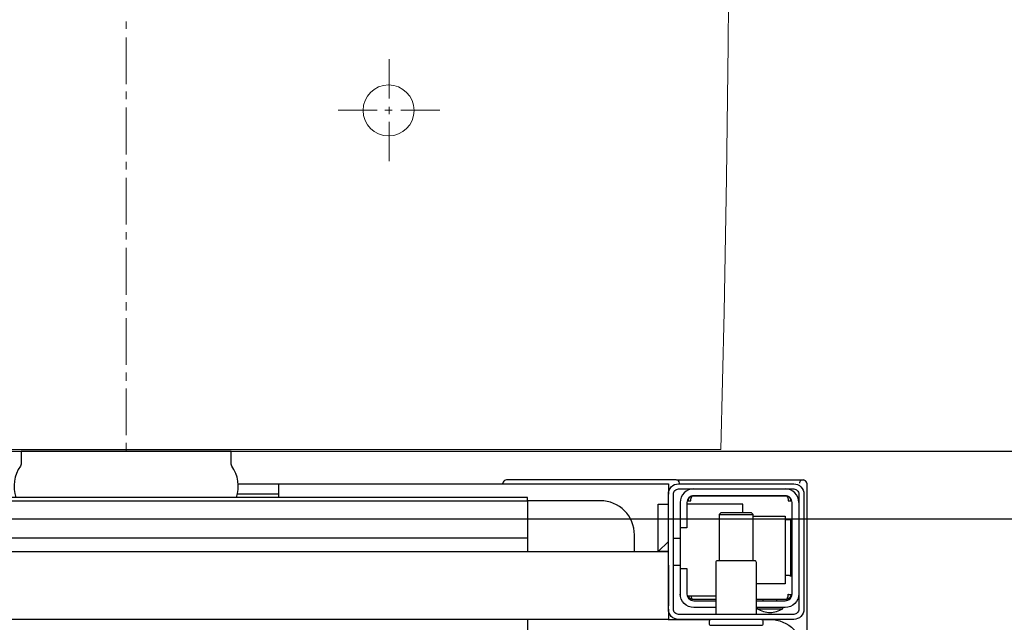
# Model space of a CAD drawing. Header units: millimetres. Extents: x 28600 to 181045, y -399112 to -163690.
# Tile 231 of 256: x 60317 to 60346, y -194626 to -194608. Entities that reach past the tile are written whole.
import ezdxf

# ---------------------------------------------------------------- set-up
doc = ezdxf.new("R2010")
doc.units = ezdxf.units.MM
doc.layers.get('0').update_dxf_attribs({"color": 8})
doc.layers.add('!! 2 ZABUDOWA GK-MDF', color=8, linetype='Continuous')
doc.layers.add('!! 2_wypos-sanitarne', color=8, linetype='Continuous')
doc.layers.add('!!_@ wypos sanit nd', color=8, linetype='Continuous', plot=False)

# ---------------------------------------------------------------- blocks, each defined once
blk = doc.blocks.new('A$Cff2eaf8b')
for points in [[(-0.15993, -0.0325), (-0.17249, -0.0325, 0.405519), (-0.172, -0.032), (-0.172, -0.0313, 0.414214), (-0.1725, -0.0308), (-0.1875, -0.0308, 0.414214), (-0.188, -0.0313), (-0.188, -0.032, 0.405519), (-0.18751, -0.0325), (-0.19, -0.0325, -0.414214), (-0.2, -0.0225), (-0.2, 0.0575, -0.266001), (-0.19506, 0.06612)], [(-0.18625, -0.03562, 0.119096), (-0.19, -0.03454, 0.119096), (-0.19375, -0.03562)], [(-0.186, -0.034), (-0.186, -0.0493, 0.414214), (-0.1855, -0.0498), (-0.1745, -0.0498, 0.414214), (-0.174, -0.0493), (-0.174, -0.034)], [(-0.1985, -0.04, -0.414214), (-0.1945, -0.036), (-0.18625, -0.036), (-0.18625, -0.03562), (-0.19375, -0.03562), (-0.19375, -0.036)], [(-0.174, -0.036), (-0.1675, -0.036, -0.414214), (-0.1635, -0.04), (-0.16353, -0.0395)], [(-0.186, -0.038), (-0.1945, -0.038, 0.414214), (-0.1965, -0.04), (-0.1965, -0.067, 0.414214), (-0.1945, -0.069), (-0.1675, -0.069, 0.414214), (-0.1655, -0.067), (-0.1655, -0.0595), (-0.1635, -0.0595), (-0.1635, -0.04)], [(-0.1635, -0.0475), (-0.1655, -0.0475), (-0.1655, -0.04, 0.414214), (-0.1675, -0.038), (-0.174, -0.038)], [(-0.1945, -0.06193), (-0.19515, -0.06194), (-0.19542, -0.06194), (-0.1956, -0.06194), (-0.19567, -0.06194, 0.116465), (-0.19589, -0.062), (-0.19601, -0.06205), (-0.19601, -0.04535), (-0.19589, -0.0454, 0.116465), (-0.19567, -0.04546), (-0.19542, -0.04546), (-0.19515, -0.04546), (-0.1945, -0.04547)], [(-0.15, -0.0525), (-0.15, -0.0575, 0.414214), (-0.14, -0.0675), (-0.11847, -0.0675), (-0.11847, -0.0525)], [(-0.1675, -0.071, 0.414214), (-0.1635, -0.067), (-0.1635, -0.0595)], [(-0.1985, -0.067, 0.414214), (-0.1945, -0.071)], [(-0.04, -0.0685), (-0.03255, -0.0685, 0.236962), (-0.03118, -0.07775, -0.154353), (-0.031, -0.07832), (-0.031, -0.08218), (0.031, -0.08218), (0.031, -0.07832, -0.154353), (0.03118, -0.07775, 0.236962), (0.03255, -0.0685), (0.04, -0.0685)], [(-0.20099, -0.0722, 0.198909), (-0.20056, -0.07326, 0.091301), (-0.20011, -0.07356)], [(-0.1633, -0.0727, 0.412536), (-0.1623, -0.0737), (-0.11251, -0.0737), (-0.11222, -0.07367), (-0.11194, -0.07358), (-0.11168, -0.07345), (-0.11145, -0.07326), (-0.11126, -0.07304), (-0.11112, -0.07278), (-0.11104, -0.0725)], [(-0.16237, -0.07369), (-0.1625, -0.07369), (-0.16269, -0.07369), (-0.16294, -0.07369), (-0.16323, -0.07369), (-0.16357, -0.07369), (-0.16393, -0.07369), (-0.16428, -0.07369), (-0.19771, -0.07369), (-0.19841, -0.07369), (-0.19903, -0.07369), (-0.19948, -0.07369), (-0.19961, -0.07369), (-0.19973, -0.07367), (-0.19984, -0.07365), (-0.20003, -0.07359, 0.517033), (-0.1987, -0.07266)]]:
    blk.add_lwpolyline(points, format="xyb")
for points in [[(-0.11847, -0.0325), (-0.11847, 0.0575), (0.11153, 0.0575), (0.11153, -0.0325)], [(-0.20099, -0.02721), (-0.20099, -0.0722)], [(-0.16, -0.0355), (-0.16, -0.0325), (0.16, -0.0325), (0.16, -0.0355)], [(-0.16, -0.0485), (-0.16, -0.0365)], [(-0.19478, -0.0384), (-0.186, -0.0384)], [(-0.192, -0.038), (-0.192, -0.0384)], [(-0.188, -0.038), (-0.188, -0.0384)], [(-0.16664, -0.0395), (-0.16666, -0.03934), (-0.16669, -0.03923), (-0.16672, -0.03912), (-0.16675, -0.03902), (-0.16679, -0.03892), (-0.16684, -0.03881), (-0.16689, -0.03872), (-0.16695, -0.03863), (-0.16702, -0.03855), (-0.1671, -0.03848), (-0.16718, -0.03843), (-0.16729, -0.0384), (-0.16718, -0.03841), (-0.16708, -0.03842), (-0.16696, -0.03845), (-0.16686, -0.03848), (-0.16677, -0.03851), (-0.16666, -0.03856), (-0.16657, -0.03861), (-0.16646, -0.03868), (-0.16636, -0.03876), (-0.16627, -0.03884), (-0.16618, -0.03894), (-0.1661, -0.03904), (-0.16603, -0.03915), (-0.16598, -0.03926), (-0.16593, -0.03938), (-0.16589, -0.0395), (-0.174, -0.0395)], [(-0.174, -0.0384), (-0.16722, -0.0384)], [(-0.185, -0.063), (-0.1945, -0.063), (-0.1945, -0.043), (-0.186, -0.043)], [(-0.19591, -0.04539), (-0.19602, -0.04539), (-0.19616, -0.04539), (-0.19632, -0.04539), (-0.1965, -0.04539)], [(-0.1615, -0.0485), (-0.1635, -0.0485)], [(-0.185, -0.0498), (-0.185, -0.06342), (-0.1845, -0.06392), (-0.1755, -0.06392), (-0.175, -0.06342), (-0.175, -0.0498)], [(0.16, -0.0555), (0.157, -0.0525), (0.16, -0.0525), (-0.16, -0.0525), (-0.157, -0.0525), (-0.16, -0.0555)], [(-0.157, -0.0525), (-0.157, -0.0665), (-0.16, -0.0665)], [(0.10602, -0.0525), (0.10602, -0.05658), (-0.11847, -0.05658)], [(-0.1615, -0.0565), (-0.1635, -0.0565)], [(-0.1965, -0.06201), (-0.19632, -0.06201), (-0.19616, -0.06201), (-0.19602, -0.06201), (-0.19591, -0.06201)], [(-0.175, -0.06342), (-0.185, -0.06342)], [(-0.182, -0.06392), (-0.182, -0.0665), (-0.1655, -0.0665)], [(-0.16636, -0.06865), (-0.16625, -0.06854), (-0.16619, -0.06847), (-0.16612, -0.06839), (-0.16606, -0.0683), (-0.16601, -0.0682), (-0.16596, -0.06811), (-0.16592, -0.06801), (-0.16589, -0.0679), (-0.16586, -0.0678), (-0.16584, -0.06769), (-0.16583, -0.06759), (-0.16583, -0.06749), (-0.16593, -0.0675), (-0.16607, -0.0675), (-0.1663, -0.0675), (-0.16641, -0.0675), (-0.16651, -0.0675), (-0.16661, -0.0675), (-0.16661, -0.0676), (-0.16662, -0.0677), (-0.16663, -0.0678), (-0.16664, -0.0679), (-0.16665, -0.068), (-0.16667, -0.06811), (-0.1667, -0.06821), (-0.16673, -0.06831), (-0.16676, -0.06841), (-0.1668, -0.06852), (-0.16685, -0.06862), (-0.1669, -0.06871), (-0.16697, -0.0688), (-0.16704, -0.06887), (-0.16712, -0.06893), (-0.16725, -0.069), (-0.19475, -0.069), (-0.19493, -0.0689), (-0.19501, -0.06882), (-0.19508, -0.06874), (-0.19513, -0.06865), (-0.19518, -0.06855), (-0.19522, -0.06846), (-0.19526, -0.06835), (-0.19529, -0.06825), (-0.19532, -0.06813), (-0.19534, -0.06803), (-0.19536, -0.06793), (-0.19537, -0.06783), (-0.19538, -0.06772), (-0.19539, -0.0676), (-0.19539, -0.0675), (-0.19617, -0.06751), (-0.19616, -0.06762), (-0.19615, -0.06772), (-0.19613, -0.06783), (-0.19611, -0.06793), (-0.19607, -0.06803), (-0.19603, -0.06813), (-0.19598, -0.06823), (-0.19593, -0.06832), (-0.19586, -0.06841), (-0.19579, -0.06849), (-0.19572, -0.06857), (-0.19563, -0.06865)], [(-0.03305, -0.0725), (-0.16, -0.0725), (-0.16, -0.0695)], [(-0.045, -0.0725), (-0.045, -0.0685)], [(-0.045, -0.0695), (-0.03283, -0.0695)]]:
    blk.add_lwpolyline(points)
for points in [[(-0.2, -0.0695), (-0.2, -0.0355, -0.414214), (-0.197, -0.0325), (-0.163, -0.0325, -0.414214), (-0.16, -0.0355), (-0.16, -0.0695, -0.414214), (-0.163, -0.0725), (-0.197, -0.0725, -0.414214)], [(-0.1615, -0.0355), (-0.1615, -0.0695, -0.414214), (-0.163, -0.071), (-0.197, -0.071, -0.414214), (-0.1985, -0.0695), (-0.1985, -0.0355, -0.414214), (-0.197, -0.034), (-0.163, -0.034, -0.414214)]]:
    blk.add_lwpolyline(points, format="xyb", close=True)
for points in [[(-0.19467, -0.0384), (-0.19467, -0.0384), (-0.19467, -0.0384), (-0.19466, -0.0384), (-0.19466, -0.0384), (-0.19466, -0.0384), (-0.19466, -0.0384), (-0.19466, -0.0384), (-0.19466, -0.0384), (-0.19466, -0.0384), (-0.19466, -0.0384), (-0.19466, -0.0384), (-0.19466, -0.0384), (-0.19466, -0.0384), (-0.19466, -0.0384), (-0.19467, -0.0384), (-0.19467, -0.0384), (-0.19467, -0.0384), (-0.19467, -0.0384), (-0.19467, -0.0384), (-0.19468, -0.0384), (-0.19468, -0.0384), (-0.19468, -0.0384), (-0.19469, -0.0384), (-0.1947, -0.0384), (-0.19471, -0.0384), (-0.19471, -0.0384), (-0.19471, -0.0384), (-0.19471, -0.0384), (-0.19472, -0.0384), (-0.19472, -0.0384), (-0.19472, -0.0384), (-0.19472, -0.03841), (-0.19473, -0.03841), (-0.19473, -0.03841), (-0.19473, -0.03841), (-0.19473, -0.03841), (-0.19473, -0.03841), (-0.19474, -0.03841), (-0.19474, -0.03841), (-0.19474, -0.03841), (-0.19474, -0.03841), (-0.19474, -0.03841), (-0.19474, -0.03841), (-0.19475, -0.03841), (-0.19475, -0.03841), (-0.19475, -0.03841), (-0.19475, -0.03841), (-0.19476, -0.03841), (-0.19476, -0.03841), (-0.19476, -0.03841), (-0.19476, -0.03841), (-0.19477, -0.03842), (-0.19477, -0.03842), (-0.19477, -0.03842), (-0.19478, -0.03842), (-0.19479, -0.03842), (-0.19479, -0.03842), (-0.1948, -0.03843), (-0.19481, -0.03843), (-0.19481, -0.03843), (-0.19482, -0.03844), (-0.19483, -0.03844), (-0.19484, -0.03844), (-0.19484, -0.03845), (-0.19485, -0.03845), (-0.19486, -0.03845), (-0.19486, -0.03846), (-0.19487, -0.03846), (-0.19488, -0.03847), (-0.19489, -0.03847), (-0.19489, -0.03848), (-0.1949, -0.03848), (-0.19491, -0.03849), (-0.19491, -0.03849), (-0.19492, -0.0385), (-0.19493, -0.0385), (-0.19493, -0.03851), (-0.19494, -0.03851), (-0.19495, -0.03852), (-0.19495, -0.03852), (-0.19496, -0.03853), (-0.19497, -0.03854), (-0.19497, -0.03854), (-0.19498, -0.03855), (-0.19499, -0.03856), (-0.19499, -0.03856), (-0.195, -0.03857), (-0.19501, -0.03858), (-0.19501, -0.03859), (-0.19502, -0.03859), (-0.19503, -0.0386), (-0.19503, -0.03861), (-0.19504, -0.03862), (-0.19505, -0.03862), (-0.19505, -0.03863), (-0.19506, -0.03864), (-0.19507, -0.03865), (-0.19507, -0.03866), (-0.19508, -0.03867), (-0.19508, -0.03868), (-0.19509, -0.03869), (-0.1951, -0.03869), (-0.1951, -0.0387), (-0.19511, -0.03871), (-0.19511, -0.03872), (-0.19512, -0.03873), (-0.19512, -0.03874), (-0.19513, -0.03875), (-0.19514, -0.03876), (-0.19514, -0.03877), (-0.19515, -0.03878), (-0.19515, -0.03879), (-0.19516, -0.0388), (-0.19516, -0.03881), (-0.19517, -0.03882), (-0.19517, -0.03884), (-0.19518, -0.03885), (-0.19518, -0.03886), (-0.19519, -0.03887), (-0.1952, -0.03888), (-0.1952, -0.03889), (-0.19521, -0.0389), (-0.19521, -0.03891), (-0.19521, -0.03893), (-0.19522, -0.03894), (-0.19522, -0.03895), (-0.19523, -0.03896), (-0.19523, -0.03897), (-0.19524, -0.03899), (-0.19524, -0.039), (-0.19525, -0.03901), (-0.19525, -0.03902), (-0.19526, -0.03905), (-0.19527, -0.03907), (-0.19528, -0.0391), (-0.19528, -0.03912), (-0.19529, -0.03915), (-0.1953, -0.03918), (-0.19531, -0.0392), (-0.19531, -0.03923), (-0.19532, -0.03926), (-0.19532, -0.03928), (-0.19533, -0.03931), (-0.19533, -0.03933), (-0.19534, -0.03936), (-0.19534, -0.03939), (-0.19535, -0.03941), (-0.19535, -0.03944), (-0.19536, -0.03947), (-0.19536, -0.03949), (-0.19536, -0.03952), (-0.19537, -0.03955), (-0.19537, -0.03957), (-0.19537, -0.0396), (-0.19537, -0.03961), (-0.19537, -0.03962), (-0.19538, -0.03963), (-0.19538, -0.03963), (-0.19538, -0.03964), (-0.19538, -0.03965), (-0.19538, -0.03965), (-0.19538, -0.03966), (-0.19538, -0.03966), (-0.19538, -0.03967), (-0.19538, -0.03967), (-0.19538, -0.03968), (-0.19538, -0.03969), (-0.19538, -0.03969), (-0.19538, -0.0397), (-0.19538, -0.0397), (-0.19538, -0.0397), (-0.19538, -0.03971), (-0.19538, -0.03971), (-0.19538, -0.03972), (-0.19538, -0.03972), (-0.19538, -0.03972), (-0.19538, -0.03973), (-0.19538, -0.03973), (-0.19538, -0.03973), (-0.19538, -0.03974), (-0.19538, -0.03974), (-0.19538, -0.03974), (-0.19538, -0.03974), (-0.19538, -0.03975), (-0.19538, -0.03975), (-0.19538, -0.03975), (-0.19538, -0.03976), (-0.19538, -0.03976), (-0.19538, -0.03977), (-0.19538, -0.03977), (-0.19539, -0.03978), (-0.19539, -0.03978), (-0.19539, -0.03979), (-0.19539, -0.03979), (-0.19539, -0.03979), (-0.19539, -0.0398), (-0.19539, -0.0398), (-0.19539, -0.03981), (-0.19539, -0.03981), (-0.19539, -0.03982), (-0.19538, -0.03982), (-0.19538, -0.03983), (-0.19538, -0.03983), (-0.19538, -0.03984), (-0.19538, -0.03984), (-0.19538, -0.03984), (-0.19538, -0.03985), (-0.19538, -0.03986), (-0.19538, -0.03986), (-0.19538, -0.03987), (-0.19538, -0.03987), (-0.19538, -0.03987), (-0.19538, -0.03988), (-0.19538, -0.03988), (-0.19538, -0.03989), (-0.19538, -0.03989), (-0.19538, -0.03989), (-0.19538, -0.03989), (-0.19538, -0.0399), (-0.19538, -0.0399), (-0.19539, -0.0399), (-0.19539, -0.0399), (-0.19539, -0.0399), (-0.19539, -0.0399), (-0.19539, -0.0399), (-0.19539, -0.03991), (-0.1954, -0.03991), (-0.1954, -0.03991), (-0.1954, -0.03991), (-0.1954, -0.03991), (-0.1954, -0.03991), (-0.19541, -0.03991), (-0.19541, -0.03991), (-0.19542, -0.03991), (-0.19542, -0.03991), (-0.19543, -0.0399), (-0.19544, -0.0399), (-0.19545, -0.0399), (-0.19545, -0.0399), (-0.19546, -0.0399), (-0.19546, -0.0399), (-0.19547, -0.0399), (-0.19547, -0.0399), (-0.19548, -0.0399), (-0.19549, -0.0399), (-0.1955, -0.0399), (-0.1955, -0.0399), (-0.19551, -0.0399), (-0.19552, -0.0399), (-0.19553, -0.0399), (-0.19554, -0.0399), (-0.19555, -0.0399), (-0.19556, -0.0399), (-0.19557, -0.0399), (-0.19558, -0.0399), (-0.19559, -0.0399), (-0.19561, -0.0399), (-0.19564, -0.0399), (-0.19566, -0.0399), (-0.19568, -0.0399), (-0.1957, -0.0399), (-0.19574, -0.0399), (-0.19576, -0.0399), (-0.19578, -0.0399), (-0.19595, -0.0399), (-0.19596, -0.0399), (-0.19598, -0.0399), (-0.19599, -0.0399), (-0.19601, -0.0399), (-0.19602, -0.0399), (-0.19603, -0.0399), (-0.19604, -0.0399), (-0.19605, -0.0399), (-0.19606, -0.0399), (-0.19607, -0.0399), (-0.19608, -0.0399), (-0.19609, -0.0399), (-0.1961, -0.0399), (-0.19611, -0.0399), (-0.19612, -0.0399), (-0.19613, -0.03989), (-0.19614, -0.03989), (-0.19614, -0.03989), (-0.19615, -0.03989), (-0.19615, -0.03989), (-0.19615, -0.03989), (-0.19615, -0.03989), (-0.19616, -0.03989), (-0.19616, -0.03989), (-0.19616, -0.03989), (-0.19616, -0.0399), (-0.19616, -0.0399), (-0.19616, -0.0399), (-0.19616, -0.0399), (-0.19616, -0.0399), (-0.19617, -0.0399), (-0.19617, -0.03991), (-0.19617, -0.03991), (-0.19617, -0.03991), (-0.19617, -0.03991), (-0.19617, -0.03991), (-0.19617, -0.03991), (-0.19617, -0.03991), (-0.19617, -0.03991), (-0.19617, -0.03991), (-0.19617, -0.03991), (-0.19617, -0.0399), (-0.19617, -0.0399), (-0.19617, -0.0399), (-0.19617, -0.03989), (-0.19617, -0.03989), (-0.19617, -0.03989), (-0.19617, -0.03988), (-0.19617, -0.03987), (-0.19617, -0.03986), (-0.19617, -0.03985), (-0.19617, -0.03984), (-0.19617, -0.03984), (-0.19617, -0.03984), (-0.19617, -0.03983), (-0.19617, -0.03983), (-0.19617, -0.03982), (-0.19617, -0.03982), (-0.19617, -0.03981), (-0.19616, -0.0398), (-0.19616, -0.03979), (-0.19616, -0.03979), (-0.19616, -0.03978), (-0.19616, -0.03978), (-0.19616, -0.03977), (-0.19616, -0.03977), (-0.19616, -0.03977), (-0.19616, -0.03976), (-0.19616, -0.03976), (-0.19616, -0.03975), (-0.19616, -0.03975), (-0.19616, -0.03974), (-0.19616, -0.03974), (-0.19616, -0.03973), (-0.19616, -0.03973), (-0.19616, -0.03972), (-0.19616, -0.03972), (-0.19616, -0.03972), (-0.19616, -0.03972), (-0.19616, -0.03971), (-0.19616, -0.03971), (-0.19616, -0.0397), (-0.19615, -0.0397), (-0.19615, -0.0397), (-0.19615, -0.03969), (-0.19615, -0.03969), (-0.19615, -0.03968), (-0.19615, -0.03967), (-0.19615, -0.03967), (-0.19615, -0.03966), (-0.19615, -0.03966), (-0.19615, -0.03965), (-0.19615, -0.03964), (-0.19614, -0.03964), (-0.19614, -0.03963), (-0.19614, -0.03962), (-0.19614, -0.03962), (-0.19614, -0.03961), (-0.19614, -0.0396), (-0.19614, -0.03959), (-0.19613, -0.03958), (-0.19613, -0.03958), (-0.19613, -0.03957), (-0.19613, -0.03955), (-0.19612, -0.03954), (-0.19612, -0.03952), (-0.19611, -0.0395), (-0.19611, -0.03949), (-0.1961, -0.03947), (-0.1961, -0.03945), (-0.19609, -0.03944), (-0.19609, -0.03942), (-0.19608, -0.03941), (-0.19608, -0.03939), (-0.19607, -0.03937), (-0.19607, -0.03936), (-0.19606, -0.03934), (-0.19605, -0.03933), (-0.19605, -0.03931), (-0.19604, -0.0393), (-0.19603, -0.03928), (-0.19603, -0.03927), (-0.19602, -0.03925), (-0.19601, -0.03923), (-0.196, -0.03922), (-0.196, -0.0392), (-0.19599, -0.03919), (-0.19598, -0.03918), (-0.19597, -0.03916), (-0.19596, -0.03915), (-0.19596, -0.03913), (-0.19595, -0.03912), (-0.19594, -0.0391), (-0.19593, -0.03909), (-0.19592, -0.03907), (-0.19591, -0.03906), (-0.1959, -0.03905), (-0.19589, -0.03903), (-0.19588, -0.03902), (-0.19587, -0.03901), (-0.19586, -0.03899), (-0.19585, -0.03898), (-0.19584, -0.03897), (-0.19583, -0.03895), (-0.19582, -0.03894), (-0.19581, -0.03893), (-0.1958, -0.03891), (-0.19579, -0.0389), (-0.19577, -0.03889), (-0.19576, -0.03888), (-0.19575, -0.03886), (-0.19574, -0.03885), (-0.19573, -0.03884), (-0.19572, -0.03883), (-0.1957, -0.03882), (-0.19569, -0.0388), (-0.19568, -0.03879), (-0.19567, -0.03878), (-0.19565, -0.03877), (-0.19564, -0.03876), (-0.19563, -0.03875), (-0.19562, -0.03874), (-0.1956, -0.03873), (-0.19559, -0.03872), (-0.19558, -0.03871), (-0.19556, -0.0387), (-0.19555, -0.03869), (-0.19554, -0.03868), (-0.19552, -0.03867), (-0.19551, -0.03866), (-0.19549, -0.03865), (-0.19548, -0.03864), (-0.19547, -0.03863), (-0.19545, -0.03862), (-0.19544, -0.03861), (-0.19542, -0.0386), (-0.19541, -0.0386), (-0.19539, -0.03859), (-0.19538, -0.03858), (-0.19536, -0.03857), (-0.19535, -0.03856), (-0.19533, -0.03856), (-0.19532, -0.03855), (-0.1953, -0.03854), (-0.19529, -0.03853), (-0.19527, -0.03853), (-0.19526, -0.03852), (-0.19524, -0.03851), (-0.19522, -0.03851), (-0.19521, -0.0385), (-0.19519, -0.0385), (-0.19518, -0.03849), (-0.19516, -0.03848), (-0.19515, -0.03848), (-0.19513, -0.03847), (-0.19511, -0.03847), (-0.1951, -0.03846), (-0.19508, -0.03846), (-0.19506, -0.03845), (-0.19505, -0.03845), (-0.19503, -0.03845), (-0.19502, -0.03844), (-0.195, -0.03844), (-0.19498, -0.03843), (-0.19497, -0.03843), (-0.19495, -0.03843), (-0.19493, -0.03842), (-0.19492, -0.03842), (-0.19491, -0.03842), (-0.1949, -0.03842), (-0.19489, -0.03842), (-0.19488, -0.03842), (-0.19487, -0.03841), (-0.19486, -0.03841), (-0.19485, -0.03841), (-0.19484, -0.03841), (-0.19483, -0.03841), (-0.19481, -0.03841), (-0.1948, -0.03841), (-0.19479, -0.03841), (-0.19479, -0.03841), (-0.19478, -0.03841), (-0.19478, -0.0384), (-0.19477, -0.0384), (-0.19477, -0.0384), (-0.19476, -0.0384), (-0.19475, -0.0384), (-0.19474, -0.0384), (-0.19474, -0.0384), (-0.19473, -0.0384), (-0.19473, -0.0384), (-0.19471, -0.0384), (-0.19471, -0.0384), (-0.1947, -0.0384), (-0.1947, -0.0384), (-0.19469, -0.0384), (-0.19469, -0.0384), (-0.19469, -0.0384), (-0.19469, -0.0384), (-0.19468, -0.0384), (-0.19468, -0.0384), (-0.19468, -0.0384), (-0.19468, -0.0384), (-0.19467, -0.0384), (-0.19467, -0.0384), (-0.19467, -0.0384)], [(-0.11847, -0.0685), (0.11153, -0.0685), (0.11153, -0.0675), (-0.11847, -0.0675)]]:
    blk.add_lwpolyline(points, close=True)
blk = doc.blocks.new('A$C6ce7c513')
at = {"lineweight": 0}
for points in [[(0, 0), (0, -0.00246)], [(-0.17548, -0.00049), (-0.17646, -0.04094), (-0.1772, -0.08064), (-0.1777, -0.11986), (-0.17794, -0.15833)], [(-0.17548, -0.00049), (0.17547, -0.00049)], [(0, -0.00469), (0, -0.0185)], [(0, -0.02072), (0, -0.02318)], [(0, -0.0254), (0, -0.03921)], [(0, -0.04143), (0, -0.0439)], [(0, -0.04612), (0, -0.05993)], [(0, -0.0624), (0, -0.06461)], [(0, -0.06683), (0, -0.08064)], [(0, -0.08311), (0, -0.08533)], [(-0.07757, -0.08557), (-0.07757, -0.09717)], [(0, -0.08755), (0, -0.10136)], [(-0.08102, -0.10062), (-0.09261, -0.10062)], [(-0.07633, -0.10062), (-0.07855, -0.10062)], [(-0.07757, -0.09939), (-0.07757, -0.1016)], [(-0.06252, -0.10062), (-0.07411, -0.10062)], [(-0.07757, -0.10408), (-0.07757, -0.11567)], [(0, -0.10383), (0, -0.10605)], [(0, -0.10827), (0, -0.12208)], [(0, -0.12455), (0, -0.12677)]]:
    blk.add_lwpolyline(points, dxfattribs=at)
blk.add_circle((-0.07744, -0.1005), 0.00752, dxfattribs=at)

msp = doc.modelspace()

# ---------------------------------------------------------------- linework, layer by layer
at = {"layer": '!! 2 ZABUDOWA GK-MDF'}
for points in [[(60270.56735, -194621.12813), (60370.56735, -194621.12813)], [(60270.56735, -194623.12813), (60370.56735, -194623.12813)]]:
    msp.add_lwpolyline(points, dxfattribs=at)

# ---------------------------------------------------------------- block references
at = {"layer": '!! 2_wypos-sanitarne', "xscale": 100, "yscale": 100, "zscale": 100, "rotation": 180}
msp.add_blockref('A$C6ce7c513', (60320.56716, -194621.12813), dxfattribs=at)
at = {"layer": '!!_@ wypos sanit nd', "xscale": 100, "yscale": 100, "zscale": 100, "rotation": 180}
msp.add_blockref('A$Cff2eaf8b', (60320.56716, -194629.34613), dxfattribs=at)

doc.saveas('drawing.dxf')
